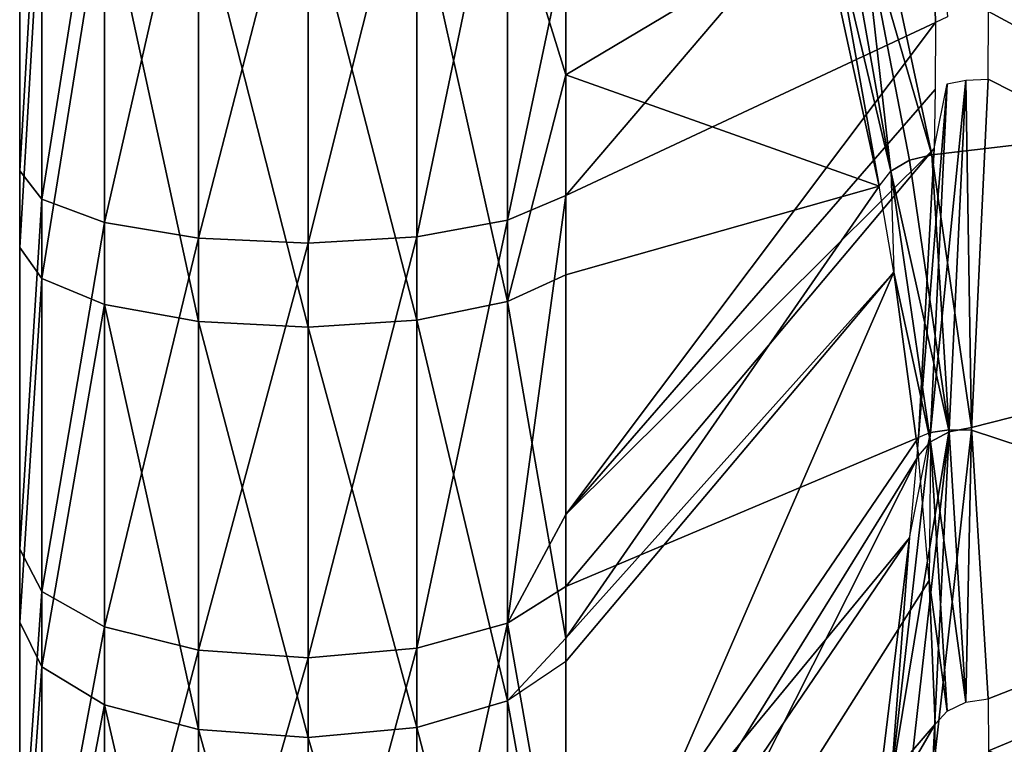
# Model space of a CAD drawing. Extents: x -46 to 46, y 1 to 197.
# Tile 135 of 168: x 32.83 to 34.57, y 123.21 to 124.5. Entities that reach past the tile are written whole.
import ezdxf

# ---------------------------------------------------------------- set-up
doc = ezdxf.new("R2010")
doc.units = 0
doc.header["$LTSCALE"] = 25.4
doc.layers.get('0').update_dxf_attribs({"color": 13, "linetype": 'CONTINUOUS'})

# ---------------------------------------------------------------- blocks, each defined once
blk = doc.blocks.new('BUSH-3401_STL')
at = {"color": 8}
mesh = blk.add_polyface(dxfattribs=at)
corners = [(32.8255, 120.4568, 135.8239), (32.8255, 120.3793, 134.4099), (32.8255, 120.3697, 135.1196), (32.8255, 120.4855, 133.7082), (32.8255, 120.639, 136.5099), (32.8255, 120.6862, 133.0274), (32.8255, 120.9128, 137.1646), (32.8255, 120.9778, 132.3804), (32.8255, 121.2733, 137.7759), (32.8255, 121.3547, 131.779), (32.8255, 121.7137, 138.3325), (32.8255, 121.8101, 131.2346), (32.8255, 122.2258, 138.8239), (32.8255, 122.3353, 130.7573), (32.8255, 122.8, 139.241), (32.8255, 122.9206, 130.3559), (32.8255, 123.0675, 135.0029), (32.8255, 123.4257, 139.5761), (32.8255, 123.2158, 135.6988), (32.8255, 123.5542, 136.3248), (32.8255, 124.0911, 139.8228), (32.8255, 124.0552, 136.8301), (32.8255, 124.6783, 137.1738), (32.8255, 124.784, 139.9766), (32.8255, 125.3729, 137.328), (32.8255, 125.4913, 140.0347), (32.8255, 126.0829, 137.2803), (32.8255, 126.2, 139.9958), (32.8255, 126.7507, 137.0344), (32.8255, 126.8967, 139.8609), (32.8255, 127.3221, 136.6104), (32.8255, 127.5686, 139.6323), (32.8255, 127.751, 136.0426), (32.8255, 128.2032, 139.3144), (32.8255, 128.0025, 135.377), (32.8255, 128.0563, 134.6674), (32.8255, 123.1213, 134.2933), (32.8255, 123.5551, 130.038), (32.8255, 123.3728, 133.6277), (32.8255, 123.8017, 133.0599), (32.8255, 124.227, 129.8094), (32.8255, 124.3731, 132.6359), (32.8255, 124.9238, 129.6744), (32.8255, 125.0409, 132.39), (32.8255, 125.6325, 129.6356), (32.8255, 125.7509, 132.3423), (32.8255, 126.3398, 129.6937), (32.8255, 126.4455, 132.4965), (32.8255, 127.0327, 129.8475), (32.8255, 127.0686, 132.8402), (32.8255, 127.6981, 130.0942), (32.8255, 127.5696, 133.3455), (32.8255, 127.908, 133.9715), (32.8255, 128.3238, 130.4292), (32.8255, 128.7885, 138.913), (32.8255, 128.898, 130.8464), (32.8255, 129.3137, 138.4357), (32.8255, 129.4101, 131.3378), (32.8255, 129.769, 137.8913), (32.8255, 129.8504, 131.8943), (32.8255, 130.146, 137.2899), (32.8255, 130.2109, 132.5057), (32.8255, 130.4376, 136.6429), (32.8255, 130.4848, 133.1604), (32.8255, 130.6383, 135.9621), (32.8255, 130.667, 133.8464), (32.8255, 130.7445, 135.2604), (32.8255, 130.7541, 134.5507)]
mesh.append_faces([[corners[k] for k in face] for face in [(0, 1, 2), (65, 66, 67)]], dxfattribs={"vtx0": -1, "color": 8})
mesh.append_faces([[corners[k] for k in face] for face in [(1, 0, 3), (3, 4, 5), (5, 6, 7), (7, 8, 9), (9, 10, 11), (11, 12, 13), (13, 14, 15), (16, 17, 18), (18, 17, 19), (19, 20, 21), (21, 20, 22), (22, 23, 24), (24, 25, 26), (26, 27, 28), (28, 29, 30), (30, 31, 32), (32, 33, 34), (34, 33, 35), (15, 36, 37), (36, 15, 16), (37, 39, 40), (40, 41, 42), (42, 43, 44), (44, 45, 46), (46, 47, 48), (48, 49, 50), (50, 52, 53), (53, 54, 55), (55, 56, 57), (57, 58, 59), (59, 60, 61), (61, 62, 63), (63, 64, 65)]], dxfattribs={"vtx0": -1, "vtx1": -1, "color": 8})
mesh.append_faces([[corners[k] for k in face] for face in [(15, 14, 16), (53, 35, 33)]], dxfattribs={"vtx0": -1, "vtx1": -1, "vtx2": -1, "color": 8})
mesh.append_faces([[corners[k] for k in face] for face in [(3, 0, 4), (5, 4, 6), (7, 6, 8), (9, 8, 10), (11, 10, 12), (13, 12, 14), (16, 14, 17), (19, 17, 20), (22, 20, 23), (24, 23, 25), (26, 25, 27), (28, 27, 29), (30, 29, 31), (32, 31, 33), (37, 36, 38), (37, 38, 39), (40, 39, 41), (42, 41, 43), (44, 43, 45), (46, 45, 47), (48, 47, 49), (50, 49, 51), (50, 51, 52), (53, 52, 35), (53, 33, 54), (55, 54, 56), (57, 56, 58), (59, 58, 60), (61, 60, 62), (63, 62, 64), (65, 64, 66)]], dxfattribs={"vtx0": -1, "vtx2": -1, "color": 8})
mesh = blk.add_polyface(dxfattribs=at)
corners = [(38.1128, 126.4378, 130.8898), (34.4521, 125.8356, 131.0794), (34.354, 126.4378, 130.8898), (34.523, 125.1617, 131.2917), (34.5463, 124.5104, 131.4968), (34.4458, 123.1397, 131.9286), (38.1128, 122.583, 132.1039), (34.354, 122.583, 132.1039), (34.5159, 123.7666, 131.7311), (34.5455, 124.3903, 131.5347), (38.2355, 125.9917, 131.0303), (38.2355, 123.0291, 131.9634), (38.382, 125.2068, 131.2775), (38.382, 123.814, 131.7162), (38.4255, 124.5104, 131.4968)]
mesh.append_faces([[corners[k] for k in face] for face in [(0, 1, 2), (5, 6, 7), (13, 12, 14)]], dxfattribs={"vtx0": -1, "color": 8})
mesh.append_faces([[corners[k] for k in face] for face in [(1, 0, 3), (3, 0, 4), (6, 10, 11), (11, 12, 13)]], dxfattribs={"vtx0": -1, "vtx1": -1, "color": 8})
mesh.append_faces([[corners[k] for k in face] for face in [(6, 4, 0)]], dxfattribs={"vtx0": -1, "vtx1": -1, "vtx2": -1, "color": 8})
mesh.append_faces([[corners[k] for k in face] for face in [(6, 5, 8), (6, 8, 9), (6, 9, 4), (6, 0, 10), (11, 10, 12)]], dxfattribs={"vtx0": -1, "vtx2": -1, "color": 8})
mesh = blk.add_polyface(dxfattribs=at)
corners = [(34.4409, 124.9402, 131.2921), (34.4523, 124.4906, 131.4341), (33.7953, 124.1832, 129.6441)]
mesh.append_faces([[corners[k] for k in face] for face in [(0, 1, 2)]], dxfattribs={"color": 8})
mesh = blk.add_polyface(dxfattribs=at)
corners = [(34.4409, 124.9402, 131.2921), (33.7953, 124.1832, 129.6441), (33.7953, 124.6308, 129.5455)]
mesh.append_faces([[corners[k] for k in face] for face in [(0, 1, 2)]], dxfattribs={"color": 8})
mesh = blk.add_polyface(dxfattribs=at)
corners = [(34.4409, 124.9402, 131.2921), (34.4736, 124.501, 131.4669), (34.4523, 124.4906, 131.4341)]
mesh.append_faces([[corners[k] for k in face] for face in [(0, 1, 2)]], dxfattribs={"color": 8})
mesh = blk.add_polyface(dxfattribs=at)
corners = [(32.8255, 124.227, 129.8094), (32.8647, 124.9, 129.4817), (32.8647, 124.1772, 129.6217), (32.8255, 124.9238, 129.6744)]
mesh.append_faces([[corners[k] for k in face] for face in [(0, 1, 2), (1, 0, 3)]], dxfattribs={"vtx0": -1, "color": 8})
mesh = blk.add_polyface(dxfattribs=at)
corners = [(32.8647, 124.1772, 129.6217), (32.9763, 124.8799, 129.3192), (32.9763, 124.1352, 129.4635), (32.8647, 124.9, 129.4817)]
mesh.append_faces([[corners[k] for k in face] for face in [(0, 1, 2), (1, 0, 3)]], dxfattribs={"vtx0": -1, "color": 8})
mesh = blk.add_polyface(dxfattribs=at)
corners = [(33.1428, 124.8667, 129.2125), (32.9763, 124.1352, 129.4635), (32.9763, 124.8799, 129.3192), (33.1428, 124.1076, 129.3596)]
mesh.append_faces([[corners[k] for k in face] for face in [(0, 1, 2), (1, 0, 3)]], dxfattribs={"vtx0": -1, "color": 8})
mesh = blk.add_polyface(dxfattribs=at)
corners = [(33.692, 124.8821, 129.3369), (33.5311, 124.1101, 129.3689), (33.5311, 124.8679, 129.2221), (33.692, 124.1397, 129.4807)]
mesh.append_faces([[corners[k] for k in face] for face in [(0, 1, 2), (1, 0, 3)]], dxfattribs={"vtx0": -1, "color": 8})
mesh = blk.add_polyface(dxfattribs=at)
corners = [(33.692, 124.8821, 129.3369), (33.7953, 124.6308, 129.5455), (33.692, 124.1397, 129.4807)]
mesh.append_faces([[corners[k] for k in face] for face in [(0, 1, 2)]], dxfattribs={"color": 8})
mesh = blk.add_polyface(dxfattribs=at)
corners = [(33.3379, 124.8625, 129.1784), (33.1428, 124.1076, 129.3596), (33.1428, 124.8667, 129.2125), (33.3379, 124.0987, 129.3263)]
mesh.append_faces([[corners[k] for k in face] for face in [(0, 1, 2), (1, 0, 3)]], dxfattribs={"vtx0": -1, "color": 8})
mesh = blk.add_polyface(dxfattribs=at)
corners = [(33.5311, 124.8679, 129.2221), (33.3379, 124.0987, 129.3263), (33.3379, 124.8625, 129.1784), (33.5311, 124.1101, 129.3689)]
mesh.append_faces([[corners[k] for k in face] for face in [(0, 1, 2), (1, 0, 3)]], dxfattribs={"vtx0": -1, "color": 8})
mesh = blk.add_polyface(dxfattribs=at)
corners = [(32.8647, 124.7549, 140.1687), (32.8255, 124.0911, 139.8228), (32.8647, 124.0362, 140.0091), (32.8255, 124.784, 139.9766)]
mesh.append_faces([[corners[k] for k in face] for face in [(0, 1, 2), (1, 0, 3)]], dxfattribs={"vtx0": -1, "color": 8})
mesh = blk.add_polyface(dxfattribs=at)
corners = [(32.9763, 124.7304, 140.3305), (32.8647, 124.0362, 140.0091), (32.9763, 123.9899, 140.1661), (32.8647, 124.7549, 140.1687)]
mesh.append_faces([[corners[k] for k in face] for face in [(0, 1, 2), (1, 0, 3)]], dxfattribs={"vtx0": -1, "color": 8})
mesh = blk.add_polyface(dxfattribs=at)
corners = [(33.7953, 124.7584, 140.1457), (33.692, 124.7331, 140.3129), (33.7953, 124.3979, 140.0785)]
mesh.append_faces([[corners[k] for k in face] for face in [(0, 1, 2)]], dxfattribs={"color": 8})
mesh = blk.add_polyface(dxfattribs=at)
corners = [(33.7953, 124.7584, 140.1457), (33.7953, 124.3979, 140.0785), (34.2496, 124.6684, 138.8599)]
mesh.append_faces([[corners[k] for k in face] for face in [(0, 1, 2)]], dxfattribs={"color": 8})
mesh = blk.add_polyface(dxfattribs=at)
corners = [(33.1428, 123.9595, 140.2692), (32.9763, 124.7304, 140.3305), (32.9763, 123.9899, 140.1661), (33.1428, 124.7143, 140.4368)]
mesh.append_faces([[corners[k] for k in face] for face in [(0, 1, 2), (1, 0, 3)]], dxfattribs={"vtx0": -1, "color": 8})
mesh = blk.add_polyface(dxfattribs=at)
corners = [(33.692, 123.9949, 140.149), (33.5311, 124.7158, 140.4272), (33.5311, 123.9622, 140.26), (33.692, 124.7331, 140.3129)]
mesh.append_faces([[corners[k] for k in face] for face in [(0, 1, 2), (1, 0, 3)]], dxfattribs={"vtx0": -1, "color": 8})
mesh = blk.add_polyface(dxfattribs=at)
corners = [(33.692, 124.7331, 140.3129), (33.692, 123.9949, 140.149), (33.7953, 124.3979, 140.0785)]
mesh.append_faces([[corners[k] for k in face] for face in [(0, 1, 2)]], dxfattribs={"color": 8})
mesh = blk.add_polyface(dxfattribs=at)
corners = [(33.3379, 123.9497, 140.3022), (33.1428, 124.7143, 140.4368), (33.1428, 123.9595, 140.2692), (33.3379, 124.7092, 140.4709)]
mesh.append_faces([[corners[k] for k in face] for face in [(0, 1, 2), (1, 0, 3)]], dxfattribs={"vtx0": -1, "color": 8})
mesh = blk.add_polyface(dxfattribs=at)
corners = [(33.5311, 123.9622, 140.26), (33.3379, 124.7092, 140.4709), (33.3379, 123.9497, 140.3022), (33.5311, 124.7158, 140.4272)]
mesh.append_faces([[corners[k] for k in face] for face in [(0, 1, 2), (1, 0, 3)]], dxfattribs={"vtx0": -1, "color": 8})
mesh = blk.add_polyface(dxfattribs=at)
corners = [(34.2925, 124.6813, 138.8019), (34.267, 124.6755, 138.8277), (34.3725, 124.2265, 138.4035)]
mesh.append_faces([[corners[k] for k in face] for face in [(0, 1, 2)]], dxfattribs={"color": 8})
mesh = blk.add_polyface(dxfattribs=at)
corners = [(34.3725, 124.2265, 138.4035), (34.3214, 124.6847, 138.7863), (34.2925, 124.6813, 138.8019)]
mesh.append_faces([[corners[k] for k in face] for face in [(0, 1, 2)]], dxfattribs={"color": 8})
mesh = blk.add_polyface(dxfattribs=at)
corners = [(34.4458, 124.2558, 138.3861), (34.354, 124.686, 138.7805), (34.3214, 124.6847, 138.7863)]
mesh.append_faces([[corners[k] for k in face] for face in [(0, 1, 2)]], dxfattribs={"color": 8})
mesh = blk.add_polyface(dxfattribs=at)
corners = [(34.4057, 124.2461, 138.3887), (34.3214, 124.6847, 138.7863), (34.3725, 124.2265, 138.4035)]
mesh.append_faces([[corners[k] for k in face] for face in [(0, 1, 2)]], dxfattribs={"color": 8})
mesh = blk.add_polyface(dxfattribs=at)
corners = [(34.4458, 124.2558, 138.3861), (34.3214, 124.6847, 138.7863), (34.4057, 124.2461, 138.3887)]
mesh.append_faces([[corners[k] for k in face] for face in [(0, 1, 2)]], dxfattribs={"color": 8})
mesh = blk.add_polyface(dxfattribs=at)
corners = [(38.1128, 121.7071, 136.0493), (34.4521, 122.1725, 136.476), (34.354, 121.7071, 136.0493), (34.523, 122.6933, 136.9535), (34.5463, 123.1966, 137.4149), (34.4458, 124.2558, 138.3861), (38.1128, 124.686, 138.7805), (34.354, 124.686, 138.7805), (34.5159, 123.7714, 137.942), (34.5455, 123.2894, 137.5), (38.2379, 122.0596, 136.3725), (38.2355, 124.3413, 138.4645), (38.382, 123.7348, 137.9084), (38.3825, 122.6618, 136.9246), (38.4255, 123.1966, 137.4149)]
mesh.append_faces([[corners[k] for k in face] for face in [(0, 1, 2), (5, 6, 7), (12, 13, 14)]], dxfattribs={"vtx0": -1, "color": 8})
mesh.append_faces([[corners[k] for k in face] for face in [(1, 0, 3), (3, 0, 4), (6, 10, 11), (11, 10, 12)]], dxfattribs={"vtx0": -1, "vtx1": -1, "color": 8})
mesh.append_faces([[corners[k] for k in face] for face in [(6, 4, 0)]], dxfattribs={"vtx0": -1, "vtx1": -1, "vtx2": -1, "color": 8})
mesh.append_faces([[corners[k] for k in face] for face in [(6, 5, 8), (6, 8, 9), (6, 9, 4), (6, 0, 10), (12, 10, 13)]], dxfattribs={"vtx0": -1, "vtx2": -1, "color": 8})
mesh = blk.add_polyface(dxfattribs=at)
corners = [(34.2496, 124.6684, 138.8599), (33.7953, 124.3979, 140.0785), (34.3518, 124.2003, 138.4278)]
mesh.append_faces([[corners[k] for k in face] for face in [(0, 1, 2)]], dxfattribs={"color": 8})
mesh = blk.add_polyface(dxfattribs=at)
corners = [(34.267, 124.6755, 138.8277), (34.2496, 124.6684, 138.8599), (34.3518, 124.2003, 138.4278)]
mesh.append_faces([[corners[k] for k in face] for face in [(0, 1, 2)]], dxfattribs={"color": 8})
mesh = blk.add_polyface(dxfattribs=at)
corners = [(34.267, 124.6755, 138.8277), (34.3518, 124.2003, 138.4278), (34.3725, 124.2265, 138.4035)]
mesh.append_faces([[corners[k] for k in face] for face in [(0, 1, 2)]], dxfattribs={"color": 8})
mesh = blk.add_polyface(dxfattribs=at)
corners = [(33.7953, 124.6308, 129.5455), (33.7953, 124.1832, 129.6441), (33.692, 124.1397, 129.4807)]
mesh.append_faces([[corners[k] for k in face] for face in [(0, 1, 2)]], dxfattribs={"color": 8})
mesh = blk.add_polyface(dxfattribs=at)
corners = [(34.4523, 124.4906, 131.4341), (34.4515, 124.3716, 131.4715), (33.7953, 123.6167, 129.8288)]
mesh.append_faces([[corners[k] for k in face] for face in [(0, 1, 2)]], dxfattribs={"color": 8})
mesh = blk.add_polyface(dxfattribs=at)
corners = [(34.4523, 124.4906, 131.4341), (33.7953, 123.6167, 129.8288), (33.7953, 124.1832, 129.6441)]
mesh.append_faces([[corners[k] for k in face] for face in [(0, 1, 2)]], dxfattribs={"color": 8})
mesh = blk.add_polyface(dxfattribs=at)
corners = [(33.7953, 124.3979, 140.0785), (33.692, 123.9949, 140.149), (33.7953, 124.0427, 139.9868)]
mesh.append_faces([[corners[k] for k in face] for face in [(0, 1, 2)]], dxfattribs={"color": 8})
mesh = blk.add_polyface(dxfattribs=at)
corners = [(33.7953, 124.3979, 140.0785), (33.7953, 124.0427, 139.9868), (34.3518, 124.2003, 138.4278)]
mesh.append_faces([[corners[k] for k in face] for face in [(0, 1, 2)]], dxfattribs={"color": 8})
mesh = blk.add_polyface(dxfattribs=at)
corners = [(34.4728, 124.3817, 131.5045), (34.443, 123.7624, 131.6991), (34.422, 123.7535, 131.6655)]
mesh.append_faces([[corners[k] for k in face] for face in [(0, 1, 2)]], dxfattribs={"color": 8})
mesh = blk.add_polyface(dxfattribs=at)
corners = [(34.4728, 124.3817, 131.5045), (34.422, 123.7535, 131.6655), (34.4495, 124.267, 131.5044)]
mesh.append_faces([[corners[k] for k in face] for face in [(0, 1, 2)]], dxfattribs={"color": 8})
mesh = blk.add_polyface(dxfattribs=at)
corners = [(34.5059, 124.3883, 131.5267), (34.4762, 123.767, 131.7223), (34.443, 123.7624, 131.6991)]
mesh.append_faces([[corners[k] for k in face] for face in [(0, 1, 2)]], dxfattribs={"color": 8})
mesh = blk.add_polyface(dxfattribs=at)
corners = [(34.5059, 124.3883, 131.5267), (34.443, 123.7624, 131.6991), (34.4728, 124.3817, 131.5045)]
mesh.append_faces([[corners[k] for k in face] for face in [(0, 1, 2)]], dxfattribs={"color": 8})
mesh = blk.add_polyface(dxfattribs=at)
corners = [(34.5159, 123.7666, 131.7311), (34.4762, 123.767, 131.7223), (34.5059, 124.3883, 131.5267)]
mesh.append_faces([[corners[k] for k in face] for face in [(0, 1, 2)]], dxfattribs={"color": 8})
mesh = blk.add_polyface(dxfattribs=at)
corners = [(34.5455, 124.3903, 131.5347), (34.5159, 123.7666, 131.7311), (34.5059, 124.3883, 131.5267)]
mesh.append_faces([[corners[k] for k in face] for face in [(0, 1, 2)]], dxfattribs={"color": 8})
mesh = blk.add_polyface(dxfattribs=at)
corners = [(34.4515, 124.3716, 131.4715), (34.4495, 124.267, 131.5044), (33.7953, 123.6167, 129.8288)]
mesh.append_faces([[corners[k] for k in face] for face in [(0, 1, 2)]], dxfattribs={"color": 8})
mesh = blk.add_polyface(dxfattribs=at)
corners = [(34.4495, 124.267, 131.5044), (34.422, 123.7535, 131.6655), (33.7953, 123.4891, 129.8802)]
mesh.append_faces([[corners[k] for k in face] for face in [(0, 1, 2)]], dxfattribs={"color": 8})
mesh = blk.add_polyface(dxfattribs=at)
corners = [(34.4495, 124.267, 131.5044), (33.7953, 123.4891, 129.8802), (33.7953, 123.6167, 129.8288)]
mesh.append_faces([[corners[k] for k in face] for face in [(0, 1, 2)]], dxfattribs={"color": 8})
mesh = blk.add_polyface(dxfattribs=at)
corners = [(34.4762, 123.7635, 137.946), (34.4057, 124.2461, 138.3887), (34.3725, 124.2265, 138.4035)]
mesh.append_faces([[corners[k] for k in face] for face in [(0, 1, 2)]], dxfattribs={"color": 8})
mesh = blk.add_polyface(dxfattribs=at)
corners = [(34.4762, 123.7635, 137.946), (34.4458, 124.2558, 138.3861), (34.4057, 124.2461, 138.3887)]
mesh.append_faces([[corners[k] for k in face] for face in [(0, 1, 2)]], dxfattribs={"color": 8})
mesh = blk.add_polyface(dxfattribs=at)
corners = [(34.5159, 123.7714, 137.942), (34.4458, 124.2558, 138.3861), (34.4762, 123.7635, 137.946)]
mesh.append_faces([[corners[k] for k in face] for face in [(0, 1, 2)]], dxfattribs={"color": 8})
mesh = blk.add_polyface(dxfattribs=at)
corners = [(32.8255, 123.5551, 130.038), (32.8647, 124.1772, 129.6217), (32.8647, 123.4802, 129.8588), (32.8255, 124.227, 129.8094)]
mesh.append_faces([[corners[k] for k in face] for face in [(0, 1, 2), (1, 0, 3)]], dxfattribs={"vtx0": -1, "color": 8})
mesh = blk.add_polyface(dxfattribs=at)
corners = [(34.4762, 123.7635, 137.946), (34.3725, 124.2265, 138.4035), (34.443, 123.7458, 137.9616)]
mesh.append_faces([[corners[k] for k in face] for face in [(0, 1, 2)]], dxfattribs={"color": 8})
mesh = blk.add_polyface(dxfattribs=at)
corners = [(34.3725, 124.2265, 138.4035), (34.3783, 124.0471, 138.2865), (34.443, 123.7458, 137.9616)]
mesh.append_faces([[corners[k] for k in face] for face in [(0, 1, 2)]], dxfattribs={"color": 8})
mesh = blk.add_polyface(dxfattribs=at)
corners = [(34.3518, 124.2003, 138.4278), (33.7953, 123.3973, 139.7507), (34.3783, 124.0471, 138.2865)]
mesh.append_faces([[corners[k] for k in face] for face in [(0, 1, 2)]], dxfattribs={"color": 8})
mesh = blk.add_polyface(dxfattribs=at)
corners = [(34.3518, 124.2003, 138.4278), (33.7953, 124.0427, 139.9868), (33.7953, 123.3973, 139.7507)]
mesh.append_faces([[corners[k] for k in face] for face in [(0, 1, 2)]], dxfattribs={"color": 8})
mesh = blk.add_polyface(dxfattribs=at)
corners = [(32.8647, 123.4802, 129.8588), (32.9763, 124.1352, 129.4635), (32.9763, 123.417, 129.7078), (32.8647, 124.1772, 129.6217)]
mesh.append_faces([[corners[k] for k in face] for face in [(0, 1, 2), (1, 0, 3)]], dxfattribs={"vtx0": -1, "color": 8})
mesh = blk.add_polyface(dxfattribs=at)
corners = [(33.7953, 124.1832, 129.6441), (33.692, 123.4239, 129.7242), (33.692, 124.1397, 129.4807)]
mesh.append_faces([[corners[k] for k in face] for face in [(0, 1, 2)]], dxfattribs={"color": 8})
mesh = blk.add_polyface(dxfattribs=at)
corners = [(33.7953, 124.1832, 129.6441), (33.7953, 123.6167, 129.8288), (33.692, 123.4239, 129.7242)]
mesh.append_faces([[corners[k] for k in face] for face in [(0, 1, 2)]], dxfattribs={"color": 8})
mesh = blk.add_polyface(dxfattribs=at)
corners = [(33.1428, 124.1076, 129.3596), (32.9763, 123.417, 129.7078), (32.9763, 124.1352, 129.4635), (33.1428, 123.3755, 129.6086)]
mesh.append_faces([[corners[k] for k in face] for face in [(0, 1, 2), (1, 0, 3)]], dxfattribs={"vtx0": -1, "color": 8})
mesh = blk.add_polyface(dxfattribs=at)
corners = [(33.692, 124.1397, 129.4807), (33.5311, 123.3793, 129.6175), (33.5311, 124.1101, 129.3689), (33.692, 123.4239, 129.7242)]
mesh.append_faces([[corners[k] for k in face] for face in [(0, 1, 2), (1, 0, 3)]], dxfattribs={"vtx0": -1, "color": 8})
mesh = blk.add_polyface(dxfattribs=at)
corners = [(33.3379, 124.0987, 129.3263), (33.1428, 123.3755, 129.6086), (33.1428, 124.1076, 129.3596), (33.3379, 123.3622, 129.5768)]
mesh.append_faces([[corners[k] for k in face] for face in [(0, 1, 2), (1, 0, 3)]], dxfattribs={"vtx0": -1, "color": 8})
mesh = blk.add_polyface(dxfattribs=at)
corners = [(33.5311, 124.1101, 129.3689), (33.3379, 123.3622, 129.5768), (33.3379, 124.0987, 129.3263), (33.5311, 123.3793, 129.6175)]
mesh.append_faces([[corners[k] for k in face] for face in [(0, 1, 2), (1, 0, 3)]], dxfattribs={"vtx0": -1, "color": 8})
mesh = blk.add_polyface(dxfattribs=at)
corners = [(32.8647, 124.0362, 140.0091), (32.8255, 123.4257, 139.5761), (32.8647, 123.3459, 139.7532), (32.8255, 124.0911, 139.8228)]
mesh.append_faces([[corners[k] for k in face] for face in [(0, 1, 2), (1, 0, 3)]], dxfattribs={"vtx0": -1, "color": 8})
mesh = blk.add_polyface(dxfattribs=at)
corners = [(34.3783, 124.0471, 138.2865), (33.7953, 122.7092, 139.3859), (34.422, 123.7211, 137.9861)]
mesh.append_faces([[corners[k] for k in face] for face in [(0, 1, 2)]], dxfattribs={"color": 8})
mesh = blk.add_polyface(dxfattribs=at)
corners = [(34.3783, 124.0471, 138.2865), (33.7953, 123.3554, 139.732), (33.7953, 122.7092, 139.3859)]
mesh.append_faces([[corners[k] for k in face] for face in [(0, 1, 2)]], dxfattribs={"color": 8})
mesh = blk.add_polyface(dxfattribs=at)
corners = [(34.3783, 124.0471, 138.2865), (33.7953, 123.3973, 139.7507), (33.7953, 123.3554, 139.732)]
mesh.append_faces([[corners[k] for k in face] for face in [(0, 1, 2)]], dxfattribs={"color": 8})
mesh = blk.add_polyface(dxfattribs=at)
corners = [(34.3783, 124.0471, 138.2865), (34.422, 123.7211, 137.9861), (34.443, 123.7458, 137.9616)]
mesh.append_faces([[corners[k] for k in face] for face in [(0, 1, 2)]], dxfattribs={"color": 8})
mesh = blk.add_polyface(dxfattribs=at)
corners = [(32.9763, 123.9899, 140.1661), (32.8647, 123.3459, 139.7532), (32.9763, 123.2786, 139.9024), (32.8647, 124.0362, 140.0091)]
mesh.append_faces([[corners[k] for k in face] for face in [(0, 1, 2), (1, 0, 3)]], dxfattribs={"vtx0": -1, "color": 8})
mesh = blk.add_polyface(dxfattribs=at)
corners = [(33.7953, 124.0427, 139.9868), (33.692, 123.9949, 140.149), (33.7953, 123.3973, 139.7507)]
mesh.append_faces([[corners[k] for k in face] for face in [(0, 1, 2)]], dxfattribs={"color": 8})
mesh = blk.add_polyface(dxfattribs=at)
corners = [(33.692, 123.2859, 139.8862), (33.5311, 123.9622, 140.26), (33.5311, 123.2384, 139.9916), (33.692, 123.9949, 140.149)]
mesh.append_faces([[corners[k] for k in face] for face in [(0, 1, 2), (1, 0, 3)]], dxfattribs={"vtx0": -1, "color": 8})
mesh = blk.add_polyface(dxfattribs=at)
corners = [(33.692, 123.9949, 140.149), (33.692, 123.2859, 139.8862), (33.7953, 123.3973, 139.7507)]
mesh.append_faces([[corners[k] for k in face] for face in [(0, 1, 2)]], dxfattribs={"color": 8})
mesh = blk.add_polyface(dxfattribs=at)
corners = [(33.1428, 123.2345, 140.0004), (32.9763, 123.9899, 140.1661), (32.9763, 123.2786, 139.9024), (33.1428, 123.9595, 140.2692)]
mesh.append_faces([[corners[k] for k in face] for face in [(0, 1, 2), (1, 0, 3)]], dxfattribs={"vtx0": -1, "color": 8})
mesh = blk.add_polyface(dxfattribs=at)
corners = [(33.3379, 123.2203, 140.0318), (33.1428, 123.9595, 140.2692), (33.1428, 123.2345, 140.0004), (33.3379, 123.9497, 140.3022)]
mesh.append_faces([[corners[k] for k in face] for face in [(0, 1, 2), (1, 0, 3)]], dxfattribs={"vtx0": -1, "color": 8})
mesh = blk.add_polyface(dxfattribs=at)
corners = [(33.5311, 123.2384, 139.9916), (33.3379, 123.9497, 140.3022), (33.3379, 123.2203, 140.0318), (33.5311, 123.9622, 140.26)]
mesh.append_faces([[corners[k] for k in face] for face in [(0, 1, 2), (1, 0, 3)]], dxfattribs={"vtx0": -1, "color": 8})
mesh = blk.add_polyface(dxfattribs=at)
corners = [(34.4762, 123.767, 131.7223), (34.4057, 123.1423, 131.9188), (34.3725, 123.1393, 131.8945)]
mesh.append_faces([[corners[k] for k in face] for face in [(0, 1, 2)]], dxfattribs={"color": 8})
mesh = blk.add_polyface(dxfattribs=at)
corners = [(34.4762, 123.767, 131.7223), (34.3725, 123.1393, 131.8945), (34.443, 123.7624, 131.6991)]
mesh.append_faces([[corners[k] for k in face] for face in [(0, 1, 2)]], dxfattribs={"color": 8})
mesh = blk.add_polyface(dxfattribs=at)
corners = [(34.4762, 123.767, 131.7223), (34.4458, 123.1397, 131.9286), (34.4057, 123.1423, 131.9188)]
mesh.append_faces([[corners[k] for k in face] for face in [(0, 1, 2)]], dxfattribs={"color": 8})
mesh = blk.add_polyface(dxfattribs=at)
corners = [(34.5159, 123.7666, 131.7311), (34.4458, 123.1397, 131.9286), (34.4762, 123.767, 131.7223)]
mesh.append_faces([[corners[k] for k in face] for face in [(0, 1, 2)]], dxfattribs={"color": 8})
mesh = blk.add_polyface(dxfattribs=at)
corners = [(34.5159, 123.7714, 137.942), (34.4762, 123.7635, 137.946), (34.5059, 123.2835, 137.5057)]
mesh.append_faces([[corners[k] for k in face] for face in [(0, 1, 2)]], dxfattribs={"color": 8})
mesh = blk.add_polyface(dxfattribs=at)
corners = [(34.5455, 123.2894, 137.5), (34.5159, 123.7714, 137.942), (34.5059, 123.2835, 137.5057)]
mesh.append_faces([[corners[k] for k in face] for face in [(0, 1, 2)]], dxfattribs={"color": 8})
mesh = blk.add_polyface(dxfattribs=at)
corners = [(34.422, 123.7535, 131.6655), (34.4058, 123.5751, 131.7212), (33.7953, 122.8338, 130.2086)]
mesh.append_faces([[corners[k] for k in face] for face in [(0, 1, 2)]], dxfattribs={"color": 8})
mesh = blk.add_polyface(dxfattribs=at)
corners = [(34.422, 123.7535, 131.6655), (33.7953, 122.8338, 130.2086), (33.7953, 123.4891, 129.8802)]
mesh.append_faces([[corners[k] for k in face] for face in [(0, 1, 2)]], dxfattribs={"color": 8})
mesh = blk.add_polyface(dxfattribs=at)
corners = [(34.443, 123.7624, 131.6991), (34.3725, 123.1393, 131.8945), (34.4058, 123.5751, 131.7212)]
mesh.append_faces([[corners[k] for k in face] for face in [(0, 1, 2)]], dxfattribs={"color": 8})
mesh = blk.add_polyface(dxfattribs=at)
corners = [(34.5059, 123.2835, 137.5057), (34.4762, 123.7635, 137.946), (34.443, 123.7458, 137.9616)]
mesh.append_faces([[corners[k] for k in face] for face in [(0, 1, 2)]], dxfattribs={"color": 8})
mesh = blk.add_polyface(dxfattribs=at)
corners = [(34.443, 123.7458, 137.9616), (34.4409, 123.4996, 137.7824), (34.4728, 123.2675, 137.5226)]
mesh.append_faces([[corners[k] for k in face] for face in [(0, 1, 2)]], dxfattribs={"color": 8})
mesh = blk.add_polyface(dxfattribs=at)
corners = [(34.5059, 123.2835, 137.5057), (34.443, 123.7458, 137.9616), (34.4728, 123.2675, 137.5226)]
mesh.append_faces([[corners[k] for k in face] for face in [(0, 1, 2)]], dxfattribs={"color": 8})
mesh = blk.add_polyface(dxfattribs=at)
corners = [(34.422, 123.7211, 137.9861), (33.7953, 122.7092, 139.3859), (33.7953, 122.4799, 139.2339)]
mesh.append_faces([[corners[k] for k in face] for face in [(0, 1, 2)]], dxfattribs={"color": 8})
mesh = blk.add_polyface(dxfattribs=at)
corners = [(34.422, 123.7211, 137.9861), (33.7953, 122.4799, 139.2339), (34.4409, 123.4996, 137.7824)]
mesh.append_faces([[corners[k] for k in face] for face in [(0, 1, 2)]], dxfattribs={"color": 8})
mesh = blk.add_polyface(dxfattribs=at)
corners = [(33.7953, 123.6167, 129.8288), (33.7953, 123.4891, 129.8802), (33.692, 123.4239, 129.7242)]
mesh.append_faces([[corners[k] for k in face] for face in [(0, 1, 2)]], dxfattribs={"color": 8})
mesh = blk.add_polyface(dxfattribs=at)
corners = [(34.4058, 123.5751, 131.7212), (34.3518, 123.1313, 131.8597), (33.7953, 122.6774, 130.3044)]
mesh.append_faces([[corners[k] for k in face] for face in [(0, 1, 2)]], dxfattribs={"color": 8})
mesh = blk.add_polyface(dxfattribs=at)
corners = [(34.4058, 123.5751, 131.7212), (33.7953, 122.6774, 130.3044), (33.7953, 122.8338, 130.2086)]
mesh.append_faces([[corners[k] for k in face] for face in [(0, 1, 2)]], dxfattribs={"color": 8})
mesh = blk.add_polyface(dxfattribs=at)
corners = [(34.4058, 123.5751, 131.7212), (34.3725, 123.1393, 131.8945), (34.3518, 123.1313, 131.8597)]
mesh.append_faces([[corners[k] for k in face] for face in [(0, 1, 2)]], dxfattribs={"color": 8})
mesh = blk.add_polyface(dxfattribs=at)
corners = [(32.8255, 122.9206, 130.3559), (32.8647, 123.4802, 129.8588), (32.8647, 122.822, 130.1886), (32.8255, 123.5551, 130.038)]
mesh.append_faces([[corners[k] for k in face] for face in [(0, 1, 2), (1, 0, 3)]], dxfattribs={"vtx0": -1, "color": 8})
mesh = blk.add_polyface(dxfattribs=at)
corners = [(33.692, 123.4239, 129.7242), (33.7953, 122.8338, 130.2086), (33.692, 122.7479, 130.063), (33.7953, 123.4891, 129.8802)]
mesh.append_faces([[corners[k] for k in face] for face in [(0, 1, 2), (1, 0, 3)]], dxfattribs={"vtx0": -1, "color": 8})
mesh = blk.add_polyface(dxfattribs=at)
corners = [(34.4409, 123.4996, 137.7824), (33.7953, 122.4799, 139.2339), (34.4515, 123.244, 137.5477)]
mesh.append_faces([[corners[k] for k in face] for face in [(0, 1, 2)]], dxfattribs={"color": 8})
mesh = blk.add_polyface(dxfattribs=at)
corners = [(34.4409, 123.4996, 137.7824), (34.4515, 123.244, 137.5477), (34.4728, 123.2675, 137.5226)]
mesh.append_faces([[corners[k] for k in face] for face in [(0, 1, 2)]], dxfattribs={"color": 8})
mesh = blk.add_polyface(dxfattribs=at)
corners = [(32.8647, 122.822, 130.1886), (32.9763, 123.417, 129.7078), (32.9763, 122.7388, 130.0476), (32.8647, 123.4802, 129.8588)]
mesh.append_faces([[corners[k] for k in face] for face in [(0, 1, 2), (1, 0, 3)]], dxfattribs={"vtx0": -1, "color": 8})
mesh = blk.add_polyface(dxfattribs=at)
corners = [(32.8647, 123.3459, 139.7532), (32.8255, 122.8, 139.241), (32.8647, 122.6968, 139.4056), (32.8255, 123.4257, 139.5761)]
mesh.append_faces([[corners[k] for k in face] for face in [(0, 1, 2), (1, 0, 3)]], dxfattribs={"vtx0": -1, "color": 8})
mesh = blk.add_polyface(dxfattribs=at)
corners = [(33.692, 123.4239, 129.7242), (33.5311, 122.6891, 129.9633), (33.5311, 123.3793, 129.6175), (33.692, 122.7479, 130.063)]
mesh.append_faces([[corners[k] for k in face] for face in [(0, 1, 2), (1, 0, 3)]], dxfattribs={"vtx0": -1, "color": 8})
mesh = blk.add_polyface(dxfattribs=at)
corners = [(33.1428, 123.3755, 129.6086), (32.9763, 122.7388, 130.0476), (32.9763, 123.417, 129.7078), (33.1428, 122.6842, 129.955)]
mesh.append_faces([[corners[k] for k in face] for face in [(0, 1, 2), (1, 0, 3)]], dxfattribs={"vtx0": -1, "color": 8})
mesh = blk.add_polyface(dxfattribs=at)
corners = [(33.3379, 123.3622, 129.5768), (33.1428, 122.6842, 129.955), (33.1428, 123.3755, 129.6086), (33.3379, 122.6667, 129.9253)]
mesh.append_faces([[corners[k] for k in face] for face in [(0, 1, 2), (1, 0, 3)]], dxfattribs={"vtx0": -1, "color": 8})
mesh = blk.add_polyface(dxfattribs=at)
corners = [(33.5311, 123.3793, 129.6175), (33.3379, 122.6667, 129.9253), (33.3379, 123.3622, 129.5768), (33.5311, 122.6891, 129.9633)]
mesh.append_faces([[corners[k] for k in face] for face in [(0, 1, 2), (1, 0, 3)]], dxfattribs={"vtx0": -1, "color": 8})
mesh = blk.add_polyface(dxfattribs=at)
corners = [(33.7953, 122.7092, 139.3859), (33.692, 123.2859, 139.8862), (33.692, 122.6194, 139.5292), (33.7953, 123.3554, 139.732)]
mesh.append_faces([[corners[k] for k in face] for face in [(0, 1, 2), (1, 0, 3)]], dxfattribs={"vtx0": -1, "color": 8})
mesh = blk.add_polyface(dxfattribs=at)
corners = [(32.9763, 123.2786, 139.9024), (32.8647, 122.6968, 139.4056), (32.9763, 122.6099, 139.5443), (32.8647, 123.3459, 139.7532)]
mesh.append_faces([[corners[k] for k in face] for face in [(0, 1, 2), (1, 0, 3)]], dxfattribs={"vtx0": -1, "color": 8})
mesh = blk.add_polyface(dxfattribs=at)
corners = [(33.1428, 122.5528, 139.6354), (32.9763, 123.2786, 139.9024), (32.9763, 122.6099, 139.5443), (33.1428, 123.2345, 140.0004)]
mesh.append_faces([[corners[k] for k in face] for face in [(0, 1, 2), (1, 0, 3)]], dxfattribs={"vtx0": -1, "color": 8})
mesh = blk.add_polyface(dxfattribs=at)
corners = [(33.692, 122.6194, 139.5292), (33.5311, 123.2384, 139.9916), (33.5311, 122.5579, 139.6272), (33.692, 123.2859, 139.8862)]
mesh.append_faces([[corners[k] for k in face] for face in [(0, 1, 2), (1, 0, 3)]], dxfattribs={"vtx0": -1, "color": 8})
mesh = blk.add_polyface(dxfattribs=at)
corners = [(34.4515, 123.244, 137.5477), (33.7953, 122.1161, 138.9551), (34.4523, 123.1521, 137.4634)]
mesh.append_faces([[corners[k] for k in face] for face in [(0, 1, 2)]], dxfattribs={"color": 8})
mesh = blk.add_polyface(dxfattribs=at)
corners = [(34.4515, 123.244, 137.5477), (33.7953, 122.4799, 139.2339), (33.7953, 122.1161, 138.9551)]
mesh.append_faces([[corners[k] for k in face] for face in [(0, 1, 2)]], dxfattribs={"color": 8})
mesh = blk.add_polyface(dxfattribs=at)
corners = [(33.3379, 122.5345, 139.6646), (33.1428, 123.2345, 140.0004), (33.1428, 122.5528, 139.6354), (33.3379, 123.2203, 140.0318)]
mesh.append_faces([[corners[k] for k in face] for face in [(0, 1, 2), (1, 0, 3)]], dxfattribs={"vtx0": -1, "color": 8})
mesh = blk.add_polyface(dxfattribs=at)
corners = [(33.5311, 122.5579, 139.6272), (33.3379, 123.2203, 140.0318), (33.3379, 122.5345, 139.6646), (33.5311, 123.2384, 139.9916)]
mesh.append_faces([[corners[k] for k in face] for face in [(0, 1, 2), (1, 0, 3)]], dxfattribs={"vtx0": -1, "color": 8})
blk = doc.blocks.new('GRUPUJ_1')
at = {"color": 0}
blk.add_blockref('BUSH-3401_STL', (45.5568, -27.6526, -0.8958), dxfattribs=at)

msp = doc.modelspace()

# ---------------------------------------------------------------- block references
at = {"color": 0}
msp.add_blockref('GRUPUJ_1', (-45.5568, 27.6526, -67.9042), dxfattribs=at)

doc.saveas('drawing.dxf')
